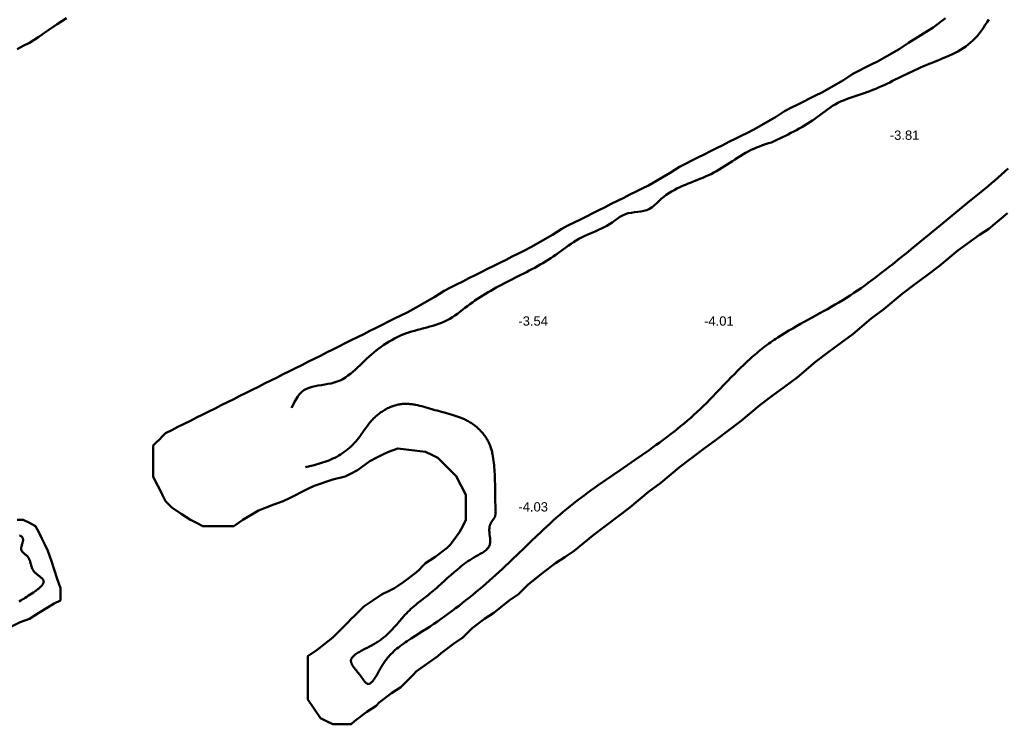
# Model space of a CAD drawing. Header units: metres. Extents: x 239209 to 240490, y 582227 to 583974.
# Tile 12 of 42: x 239609 to 239768, y 582602 to 582716. Entities that reach past the tile are written whole.
import ezdxf

# ---------------------------------------------------------------- set-up
doc = ezdxf.new("R2010")
doc.units = ezdxf.units.M
for name, color, linetype, lineweight in [('B-WE-GW-WATERGANG_BODEM-G', 90, 'Continuous', 18), ('B-WE-SURFACE-GRENS-G', 150, 'Continuous', 18), ('TM-SURFACE-TIN-LABELPeiling axel', 7, 'Continuous', 18)]:
    doc.layers.add(name, color=color, linetype=linetype, lineweight=lineweight)
doc.styles.get("Standard").update_dxf_attribs({"font": 'arial.ttf'})

# ---------------------------------------------------------------- blocks, each defined once
blk = doc.blocks.new('*U194')
at = {"layer": 'TM-SURFACE-TIN-LABELPeiling axel', "color": 7, "linetype": 'Continuous', "lineweight": 18, "insert": (239689.99, 582637.09, -4.03), "char_height": 1.5, "attachment_point": 4}
blk.add_mtext('{\\fArial|b0|i0|c0|p34;-4.03}', dxfattribs=at)
blk = doc.blocks.new('*U195')
at = {"layer": 'TM-SURFACE-TIN-LABELPeiling axel', "color": 7, "linetype": 'Continuous', "lineweight": 18, "insert": (239689.99, 582667.09, -3.54), "char_height": 1.5, "attachment_point": 4}
blk.add_mtext('{\\fArial|b0|i0|c0|p34;-3.54}', dxfattribs=at)
blk = doc.blocks.new('*U222')
at = {"layer": 'TM-SURFACE-TIN-LABELPeiling axel', "color": 7, "linetype": 'Continuous', "lineweight": 18, "insert": (239719.99, 582667.09, -4.01), "char_height": 1.5, "attachment_point": 4}
blk.add_mtext('{\\fArial|b0|i0|c0|p34;-4.01}', dxfattribs=at)
blk = doc.blocks.new('*U250')
at = {"layer": 'TM-SURFACE-TIN-LABELPeiling axel', "color": 7, "linetype": 'Continuous', "lineweight": 18, "insert": (239749.99, 582697.09, -3.81), "char_height": 1.5, "attachment_point": 4}
blk.add_mtext('{\\fArial|b0|i0|c0|p34;-3.81}', dxfattribs=at)

msp = doc.modelspace()

# ---------------------------------------------------------------- linework, layer by layer
at = {"layer": 'B-WE-GW-WATERGANG_BODEM-G', "lineweight": 50}
for points in [[(239653.36, 582653.08, -3.92), (239653.59, 582653.56, -3.92), (239653.83, 582654.03, -3.93), (239654.08, 582654.48, -3.89), (239654.35, 582654.91, -3.85), (239654.65, 582655.3, -3.84), (239654.98, 582655.64, -3.84), (239655.35, 582655.92, -3.83), (239655.76, 582656.15, -3.8), (239656.2, 582656.33, -3.78), (239656.67, 582656.48, -3.77), (239657.16, 582656.6, -3.78), (239657.66, 582656.69, -3.78), (239658.18, 582656.77, -3.78), (239658.7, 582656.86, -3.8), (239659.22, 582656.94, -3.82), (239659.73, 582657.04, -3.83), (239660.23, 582657.17, -3.85), (239660.71, 582657.33, -3.86), (239661.18, 582657.52, -3.87), (239661.62, 582657.74, -3.86), (239662.04, 582658, -3.87), (239662.45, 582658.28, -3.86), (239662.85, 582658.58, -3.87), (239663.24, 582658.9, -3.87), (239663.62, 582659.24, -3.85), (239664, 582659.58, -3.82), (239664.37, 582659.94, -3.82), (239664.74, 582660.29, -3.81), (239665.11, 582660.65, -3.81), (239665.48, 582661, -3.8), (239665.86, 582661.35, -3.81), (239666.24, 582661.69, -3.81), (239666.63, 582662.01, -3.79), (239667.02, 582662.33, -3.77), (239667.42, 582662.64, -3.77), (239667.83, 582662.94, -3.77), (239668.24, 582663.23, -3.77), (239668.66, 582663.51, -3.77), (239669.09, 582663.77, -3.77), (239669.52, 582664.03, -3.76), (239669.96, 582664.27, -3.75), (239670.4, 582664.49, -3.75), (239670.86, 582664.7, -3.75), (239671.32, 582664.9, -3.75), (239671.78, 582665.08, -3.72), (239672.26, 582665.24, -3.72), (239672.74, 582665.4, -3.73), (239673.22, 582665.54, -3.74), (239673.71, 582665.68, -3.78), (239674.2, 582665.81, -3.83), (239674.69, 582665.94, -3.88), (239675.18, 582666.07, -3.91), (239675.67, 582666.2, -3.9), (239676.15, 582666.34, -3.9), (239676.63, 582666.49, -3.9), (239677.1, 582666.65, -3.89), (239677.57, 582666.83, -3.89), (239678.03, 582667.02, -3.89), (239678.47, 582667.23, -3.84), (239678.91, 582667.46, -3.84), (239679.33, 582667.72, -3.85), (239679.75, 582667.99, -3.84), (239680.15, 582668.28, -3.83), (239680.55, 582668.59, -3.85), (239680.95, 582668.9, -3.84), (239681.35, 582669.21, -3.82), (239681.75, 582669.52, -3.83), (239682.15, 582669.82, -3.82), (239682.56, 582670.11, -3.81), (239682.97, 582670.4, -3.79), (239683.39, 582670.68, -3.77), (239683.81, 582670.95, -3.8), (239684.23, 582671.22, -3.8), (239684.66, 582671.48, -3.78), (239685.09, 582671.74, -3.8), (239685.52, 582671.99, -3.79), (239685.95, 582672.24, -3.79), (239686.39, 582672.49, -3.77), (239686.83, 582672.73, -3.78), (239687.27, 582672.96, -3.78), (239687.72, 582673.2, -3.76), (239688.16, 582673.43, -3.76), (239688.61, 582673.66, -3.78), (239689.06, 582673.88, -3.78), (239689.5, 582674.11, -3.74), (239689.95, 582674.34, -3.72), (239690.4, 582674.56, -3.73), (239690.85, 582674.79, -3.77), (239691.29, 582675.01, -3.78), (239691.74, 582675.24, -3.74), (239692.18, 582675.48, -3.77), (239692.63, 582675.71, -3.79), (239693.06, 582675.95, -3.81), (239693.5, 582676.2, -3.75), (239693.93, 582676.45, -3.73), (239694.36, 582676.71, -3.73), (239694.79, 582676.97, -3.71), (239695.21, 582677.24, -3.71), (239695.63, 582677.52, -3.71), (239696.04, 582677.81, -3.7), (239696.45, 582678.1, -3.69), (239696.85, 582678.4, -3.66), (239697.26, 582678.7, -3.64), (239697.67, 582678.99, -3.64), (239698.07, 582679.29, -3.64), (239698.49, 582679.57, -3.66), (239698.9, 582679.85, -3.68), (239699.32, 582680.11, -3.67), (239699.75, 582680.37, -3.65), (239700.19, 582680.6, -3.64), (239700.64, 582680.82, -3.61), (239701.1, 582681.02, -3.59), (239701.56, 582681.22, -3.61), (239702.02, 582681.41, -3.63), (239702.49, 582681.6, -3.65), (239702.95, 582681.8, -3.64), (239703.41, 582682.01, -3.62), (239703.85, 582682.23, -3.6), (239704.29, 582682.48, -3.64), (239704.72, 582682.74, -3.66), (239705.14, 582683.03, -3.67), (239705.55, 582683.33, -3.59), (239705.96, 582683.62, -3.62), (239706.38, 582683.9, -3.62), (239706.81, 582684.14, -3.59), (239707.27, 582684.34, -3.6), (239707.74, 582684.49, -3.63), (239708.24, 582684.59, -3.65), (239708.75, 582684.66, -3.65), (239709.26, 582684.72, -3.66), (239709.77, 582684.79, -3.66), (239710.26, 582684.88, -3.66), (239710.74, 582685.01, -3.65), (239711.18, 582685.2, -3.61), (239711.59, 582685.46, -3.59), (239711.97, 582685.78, -3.65), (239712.34, 582686.13, -3.67), (239712.71, 582686.49, -3.67), (239713.08, 582686.83, -3.63), (239713.47, 582687.16, -3.59), (239713.88, 582687.46, -3.57), (239714.29, 582687.74, -3.59), (239714.72, 582688.01, -3.62), (239715.15, 582688.25, -3.63), (239715.6, 582688.49, -3.62), (239716.05, 582688.71, -3.64), (239716.5, 582688.91, -3.64), (239716.97, 582689.11, -3.62), (239717.43, 582689.3, -3.65), (239717.9, 582689.48, -3.65), (239718.36, 582689.66, -3.62), (239718.83, 582689.85, -3.6), (239719.3, 582690.03, -3.59), (239719.76, 582690.22, -3.6), (239720.22, 582690.41, -3.62), (239720.68, 582690.62, -3.66), (239721.13, 582690.83, -3.68), (239721.57, 582691.06, -3.69), (239722.01, 582691.3, -3.69), (239722.44, 582691.56, -3.65), (239722.87, 582691.82, -3.68), (239723.3, 582692.09, -3.67), (239723.72, 582692.36, -3.62), (239724.14, 582692.63, -3.57), (239724.56, 582692.91, -3.63), (239724.98, 582693.19, -3.71), (239725.41, 582693.46, -3.67), (239725.83, 582693.73, -3.69), (239726.26, 582693.99, -3.71), (239726.69, 582694.24, -3.69), (239727.13, 582694.48, -3.69), (239727.57, 582694.71, -3.71), (239728.02, 582694.92, -3.74), (239728.48, 582695.12, -3.75), (239728.95, 582695.3, -3.76), (239729.42, 582695.47, -3.75), (239729.89, 582695.63, -3.74), (239730.37, 582695.79, -3.76), (239730.85, 582695.94, -3.79), (239731.31, 582696.14, -3.79), (239731.76, 582696.36, -3.76), (239732.22, 582696.57, -3.74), (239732.67, 582696.79, -3.7), (239733.12, 582697.01, -3.72), (239733.57, 582697.23, -3.75), (239734.02, 582697.46, -3.79), (239734.47, 582697.69, -3.78), (239734.91, 582697.92, -3.77), (239735.35, 582698.16, -3.77), (239735.78, 582698.41, -3.77), (239736.22, 582698.66, -3.78), (239736.65, 582698.92, -3.77), (239737.07, 582699.19, -3.75), (239737.49, 582699.46, -3.69), (239737.9, 582699.75, -3.71), (239738.31, 582700.04, -3.71), (239738.71, 582700.34, -3.68), (239739.11, 582700.65, -3.68), (239739.51, 582700.95, -3.67), (239739.91, 582701.25, -3.66), (239740.32, 582701.54, -3.64), (239740.73, 582701.82, -3.64), (239741.16, 582702.07, -3.63), (239741.6, 582702.31, -3.63), (239742.04, 582702.52, -3.63), (239742.5, 582702.72, -3.65), (239742.97, 582702.91, -3.68), (239743.44, 582703.09, -3.71), (239743.91, 582703.25, -3.73), (239744.39, 582703.42, -3.73), (239744.87, 582703.57, -3.74), (239745.35, 582703.73, -3.75), (239745.83, 582703.89, -3.76), (239746.3, 582704.06, -3.78), (239746.77, 582704.23, -3.8), (239747.24, 582704.41, -3.81), (239747.71, 582704.6, -3.8), (239748.17, 582704.79, -3.8), (239748.63, 582705, -3.79), (239749.08, 582705.2, -3.77), (239749.53, 582705.41, -3.74), (239749.98, 582705.63, -3.76), (239750.43, 582705.85, -3.76), (239750.88, 582706.07, -3.76), (239751.33, 582706.29, -3.74), (239751.78, 582706.51, -3.74), (239752.22, 582706.73, -3.75), (239752.67, 582706.96, -3.76), (239753.12, 582707.18, -3.75), (239753.58, 582707.39, -3.77), (239754.03, 582707.61, -3.78), (239754.49, 582707.82, -3.77), (239754.95, 582708.03, -3.76), (239755.41, 582708.23, -3.77), (239755.88, 582708.42, -3.79), (239756.35, 582708.61, -3.81), (239756.82, 582708.8, -3.83), (239757.29, 582708.99, -3.81), (239757.76, 582709.18, -3.78), (239758.23, 582709.36, -3.79), (239758.7, 582709.56, -3.8), (239759.17, 582709.76, -3.81), (239759.63, 582709.96, -3.82), (239760.09, 582710.17, -3.82), (239760.53, 582710.4, -3.84), (239760.98, 582710.63, -3.84), (239761.41, 582710.88, -3.84), (239761.84, 582711.15, -3.83), (239762.25, 582711.43, -3.81), (239762.65, 582711.73, -3.82), (239763.04, 582712.05, -3.84), (239763.42, 582712.39, -3.85), (239763.78, 582712.76, -3.86), (239764.13, 582713.15, -3.86), (239764.46, 582713.56, -3.84), (239764.78, 582713.99, -3.87), (239765.1, 582714.44, -3.86), (239765.4, 582714.89, -3.85), (239765.7, 582715.34, -3.84), (239766, 582715.79, -3.83)], [(239769.1, 582691.71, -3.83), (239766.95, 582689.79, -3.83), (239766.82, 582689.67, -3.82), (239766.75, 582689.61, -3.83), (239766.68, 582689.56, -3.83), (239766.41, 582689.33, -3.83), (239765.86, 582688.88, -3.84), (239764.76, 582687.98, -3.81), (239762.56, 582686.18, -3.8), (239758.16, 582682.58, -3.79), (239753.76, 582678.98, -3.86), (239752.66, 582678.08, -3.83), (239751.56, 582677.18, -3.85), (239750.45, 582676.29, -3.83), (239749.9, 582675.84, -3.84), (239749.34, 582675.4, -3.84), (239748.78, 582674.97, -3.81), (239748.22, 582674.53, -3.77), (239747.65, 582674.1, -3.77), (239747.08, 582673.68, -3.8), (239746.51, 582673.26, -3.86), (239745.93, 582672.84, -3.89), (239745.35, 582672.43, -3.78), (239744.77, 582672.03, -3.86), (239744.18, 582671.63, -3.86), (239743.59, 582671.24, -3.81), (239742.99, 582670.86, -3.8), (239742.38, 582670.48, -3.8), (239741.78, 582670.11, -3.85), (239741.16, 582669.75, -3.82), (239740.54, 582669.39, -3.81), (239739.92, 582669.04, -3.81), (239739.3, 582668.69, -3.83), (239738.67, 582668.35, -3.85), (239737.42, 582667.66, -3.88), (239736.17, 582666.97, -3.88), (239735.55, 582666.63, -3.87), (239734.93, 582666.28, -3.89), (239734.31, 582665.92, -3.91), (239733.7, 582665.56, -3.89), (239733.09, 582665.2, -3.9), (239732.49, 582664.82, -3.9), (239731.89, 582664.44, -3.9), (239731.59, 582664.25, -3.9), (239731.3, 582664.05, -3.91), (239731.01, 582663.85, -3.91), (239730.72, 582663.65, -3.91), (239730.43, 582663.45, -3.9), (239730.15, 582663.24, -3.9), (239729.86, 582663.03, -3.9), (239729.58, 582662.82, -3.9), (239729.31, 582662.6, -3.9), (239729.03, 582662.38, -3.91), (239728.76, 582662.16, -3.9), (239728.49, 582661.93, -3.88), (239728.22, 582661.71, -3.87), (239727.95, 582661.47, -3.88), (239727.69, 582661.24, -3.89), (239727.43, 582661, -3.88), (239726.91, 582660.52, -3.91), (239726.39, 582660.04, -3.9), (239725.88, 582659.54, -3.87), (239725.38, 582659.04, -3.87), (239724.88, 582658.54, -3.88), (239724.38, 582658.02, -3.88), (239723.89, 582657.51, -3.87), (239721.91, 582655.45, -3.84), (239721.42, 582654.93, -3.84), (239720.92, 582654.42, -3.82), (239720.41, 582653.92, -3.8), (239719.91, 582653.42, -3.81), (239719.4, 582652.92, -3.82), (239718.88, 582652.44, -3.83), (239718.35, 582651.96, -3.82), (239717.82, 582651.48, -3.79), (239717.29, 582651.02, -3.83), (239716.75, 582650.56, -3.85), (239716.2, 582650.11, -3.86), (239715.65, 582649.66, -3.84), (239715.09, 582649.22, -3.85), (239714.53, 582648.79, -3.84), (239713.97, 582648.35, -3.86), (239713.4, 582647.93, -3.8), (239712.83, 582647.51, -3.75), (239712.25, 582647.09, -3.76), (239711.68, 582646.67, -3.76), (239711.1, 582646.26, -3.78), (239709.93, 582645.44, -3.82), (239708.76, 582644.64, -3.85), (239706.41, 582643.03, -3.85), (239705.23, 582642.22, -3.84), (239704.06, 582641.41, -3.87), (239702.89, 582640.6, -3.85), (239702.31, 582640.19, -3.85), (239701.73, 582639.77, -3.85), (239701.16, 582639.35, -3.87), (239700.59, 582638.93, -3.87), (239700.02, 582638.5, -3.87), (239699.45, 582638.07, -3.86), (239698.89, 582637.64, -3.84), (239698.34, 582637.2, -3.84), (239697.78, 582636.75, -3.86), (239697.24, 582636.3, -3.86), (239696.7, 582635.84, -3.87), (239696.16, 582635.38, -3.88), (239695.63, 582634.9, -3.89), (239695.1, 582634.43, -3.9), (239694.58, 582633.95, -3.91), (239694.06, 582633.46, -3.9), (239693.54, 582632.97, -3.9), (239693.02, 582632.48, -3.87), (239692, 582631.49, -3.79), (239690.98, 582630.5, -3.86), (239689.97, 582629.51, -3.85), (239688.94, 582628.53, -3.82), (239688.43, 582628.05, -3.81), (239687.92, 582627.56, -3.78), (239687.4, 582627.08, -3.77), (239686.88, 582626.61, -3.75), (239686.36, 582626.13, -3.74), (239685.83, 582625.66, -3.73), (239685.31, 582625.2, -3.76), (239684.78, 582624.73, -3.79), (239684.24, 582624.27, -3.79), (239683.71, 582623.82, -3.77), (239683.17, 582623.36, -3.75), (239682.62, 582622.91, -3.73), (239682.08, 582622.47, -3.73), (239681.52, 582622.02, -3.73), (239680.97, 582621.59, -3.72), (239680.41, 582621.15, -3.74), (239679.84, 582620.72, -3.76), (239679.27, 582620.29, -3.76), (239678.7, 582619.87, -3.74), (239678.12, 582619.45, -3.73), (239677.53, 582619.03, -3.7), (239676.94, 582618.62, -3.67), (239676.34, 582618.21, -3.67), (239675.74, 582617.8, -3.67), (239675.13, 582617.4, -3.69), (239674.52, 582617.01, -3.73), (239673.27, 582616.22, -3.77), (239672.66, 582615.83, -3.77), (239672.35, 582615.64, -3.75), (239672.05, 582615.44, -3.75), (239671.75, 582615.24, -3.73), (239671.46, 582615.04, -3.75), (239671.18, 582614.84, -3.75), (239670.9, 582614.63, -3.74), (239670.63, 582614.42, -3.72), (239670.37, 582614.21, -3.71), (239670.11, 582614, -3.71), (239669.87, 582613.78, -3.66), (239669.63, 582613.56, -3.6), (239669.41, 582613.33, -3.58), (239669.29, 582613.21, -3.58), (239669.18, 582613.09, -3.59), (239669.08, 582612.97, -3.59), (239668.97, 582612.84, -3.59), (239668.86, 582612.71, -3.58), (239668.75, 582612.57, -3.57), (239668.65, 582612.43, -3.56), (239668.54, 582612.29, -3.57), (239668.43, 582612.14, -3.58), (239668.33, 582611.99, -3.58), (239668.22, 582611.83, -3.58), (239668.11, 582611.66, -3.59), (239668.01, 582611.49, -3.6), (239667.9, 582611.32, -3.6), (239667.79, 582611.13, -3.6), (239667.68, 582610.94, -3.6), (239667.56, 582610.75, -3.6), (239667.45, 582610.55, -3.61), (239667.22, 582610.14, -3.6), (239667.11, 582609.94, -3.6), (239666.99, 582609.75, -3.6), (239666.87, 582609.56, -3.6), (239666.75, 582609.38, -3.6), (239666.7, 582609.29, -3.6), (239666.64, 582609.21, -3.6), (239666.58, 582609.13, -3.6), (239666.52, 582609.05, -3.6), (239666.46, 582608.98, -3.6), (239666.4, 582608.91, -3.6), (239666.34, 582608.84, -3.6), (239666.28, 582608.78, -3.6), (239666.23, 582608.73, -3.6), (239666.17, 582608.68, -3.6), (239666.11, 582608.64, -3.6), (239666.05, 582608.6, -3.61), (239665.99, 582608.57, -3.61), (239665.93, 582608.54, -3.6), (239665.88, 582608.52, -3.6), (239665.82, 582608.51, -3.6), (239665.76, 582608.5, -3.6), (239665.7, 582608.51, -3.6), (239665.65, 582608.52, -3.6), (239665.59, 582608.53, -3.6), (239665.54, 582608.56, -3.61), (239665.48, 582608.59, -3.61), (239665.42, 582608.63, -3.62), (239665.37, 582608.68, -3.63), (239665.31, 582608.74, -3.64), (239665.26, 582608.79, -3.65), (239665.2, 582608.86, -3.65), (239665.14, 582608.93, -3.65), (239665.09, 582609, -3.65), (239665.03, 582609.08, -3.65), (239664.91, 582609.24, -3.65), (239664.79, 582609.41, -3.64), (239664.67, 582609.59, -3.63), (239664.55, 582609.76, -3.61), (239664.42, 582609.93, -3.6), (239664.29, 582610.1, -3.59), (239664.15, 582610.26, -3.59), (239664.02, 582610.43, -3.58), (239663.89, 582610.59, -3.58), (239663.76, 582610.74, -3.57), (239663.64, 582610.89, -3.57), (239663.52, 582611.04, -3.56), (239663.41, 582611.19, -3.55), (239663.31, 582611.34, -3.55), (239663.21, 582611.48, -3.54), (239663.17, 582611.55, -3.54), (239663.13, 582611.61, -3.54), (239663.1, 582611.68, -3.53), (239663.06, 582611.75, -3.53), (239663.03, 582611.82, -3.53), (239663.01, 582611.88, -3.52), (239662.99, 582611.95, -3.52), (239662.97, 582612.01, -3.52), (239662.96, 582612.07, -3.52), (239662.95, 582612.14, -3.52), (239662.95, 582612.2, -3.51), (239662.95, 582612.26, -3.51), (239662.95, 582612.32, -3.51), (239662.96, 582612.38, -3.51), (239662.97, 582612.44, -3.51), (239662.99, 582612.5, -3.51), (239663.02, 582612.56, -3.51), (239663.04, 582612.61, -3.51), (239663.07, 582612.67, -3.51), (239663.11, 582612.73, -3.52), (239663.15, 582612.78, -3.52), (239663.19, 582612.84, -3.52), (239663.23, 582612.89, -3.52), (239663.28, 582612.95, -3.52), (239663.33, 582613, -3.52), (239663.39, 582613.06, -3.52), (239663.45, 582613.11, -3.52), (239663.51, 582613.16, -3.53), (239663.64, 582613.27, -3.54), (239663.78, 582613.37, -3.53), (239663.93, 582613.47, -3.52), (239664.09, 582613.57, -3.52), (239664.26, 582613.67, -3.53), (239664.43, 582613.77, -3.53), (239664.61, 582613.87, -3.54), (239664.79, 582613.97, -3.55), (239664.98, 582614.07, -3.56), (239665.18, 582614.17, -3.57), (239665.57, 582614.37, -3.61), (239665.96, 582614.57, -3.59), (239666.35, 582614.77, -3.58), (239666.54, 582614.88, -3.6), (239666.73, 582614.98, -3.63), (239666.91, 582615.09, -3.65), (239667.09, 582615.2, -3.65), (239667.26, 582615.31, -3.64), (239667.43, 582615.42, -3.64), (239667.6, 582615.54, -3.64), (239667.76, 582615.65, -3.64), (239667.91, 582615.77, -3.64), (239668.07, 582615.88, -3.63), (239668.21, 582616, -3.66), (239668.36, 582616.12, -3.69), (239668.5, 582616.24, -3.73), (239668.64, 582616.36, -3.75), (239668.78, 582616.48, -3.76), (239668.91, 582616.61, -3.77), (239669.17, 582616.85, -3.77), (239669.41, 582617.1, -3.75), (239669.65, 582617.36, -3.71), (239669.89, 582617.61, -3.71), (239670.12, 582617.87, -3.69), (239670.34, 582618.12, -3.7), (239670.78, 582618.64, -3.7), (239671.22, 582619.15, -3.68), (239671.44, 582619.4, -3.68), (239671.67, 582619.65, -3.68), (239671.9, 582619.9, -3.68), (239672.14, 582620.14, -3.67), (239672.38, 582620.38, -3.68), (239672.64, 582620.62, -3.68), (239672.89, 582620.85, -3.68), (239673.16, 582621.08, -3.68), (239673.43, 582621.31, -3.67), (239673.71, 582621.54, -3.66), (239674.27, 582621.99, -3.68), (239674.83, 582622.43, -3.7), (239675.4, 582622.87, -3.76), (239675.68, 582623.1, -3.78), (239675.95, 582623.32, -3.79), (239676.23, 582623.55, -3.77), (239676.5, 582623.77, -3.75), (239676.76, 582624, -3.76), (239677.02, 582624.23, -3.74), (239677.54, 582624.7, -3.72), (239678.05, 582625.16, -3.73), (239678.56, 582625.63, -3.73), (239679.07, 582626.09, -3.75), (239679.59, 582626.55, -3.75), (239679.86, 582626.78, -3.76), (239680.13, 582627.01, -3.77), (239680.4, 582627.23, -3.74), (239680.68, 582627.46, -3.73), (239680.96, 582627.68, -3.78), (239681.25, 582627.89, -3.79), (239681.55, 582628.11, -3.79), (239681.85, 582628.32, -3.79), (239682.16, 582628.52, -3.8), (239682.48, 582628.73, -3.82), (239682.81, 582628.93, -3.82), (239683.15, 582629.12, -3.81), (239683.5, 582629.31, -3.8), (239683.84, 582629.5, -3.82), (239684.01, 582629.6, -3.83), (239684.17, 582629.7, -3.84), (239684.33, 582629.8, -3.86), (239684.48, 582629.91, -3.87), (239684.63, 582630.02, -3.88), (239684.77, 582630.13, -3.88), (239684.89, 582630.25, -3.88), (239684.95, 582630.31, -3.88), (239685.01, 582630.37, -3.89), (239685.06, 582630.43, -3.88), (239685.11, 582630.5, -3.89), (239685.16, 582630.56, -3.89), (239685.2, 582630.63, -3.89), (239685.24, 582630.7, -3.89), (239685.28, 582630.77, -3.89), (239685.31, 582630.84, -3.88), (239685.34, 582630.92, -3.88), (239685.36, 582630.99, -3.88), (239685.38, 582631.07, -3.88), (239685.4, 582631.15, -3.87), (239685.41, 582631.23, -3.87), (239685.42, 582631.31, -3.87), (239685.43, 582631.4, -3.86), (239685.44, 582631.57, -3.85), (239685.43, 582631.75, -3.85), (239685.42, 582631.93, -3.84), (239685.41, 582632.11, -3.83), (239685.39, 582632.3, -3.83), (239685.34, 582632.68, -3.83), (239685.32, 582632.86, -3.83), (239685.31, 582633.05, -3.83), (239685.29, 582633.24, -3.82), (239685.29, 582633.42, -3.82), (239685.3, 582633.61, -3.82), (239685.3, 582633.7, -3.82), (239685.31, 582633.78, -3.82), (239685.32, 582633.87, -3.82), (239685.34, 582633.96, -3.82), (239685.36, 582634.04, -3.82), (239685.38, 582634.13, -3.81), (239685.41, 582634.21, -3.81), (239685.44, 582634.29, -3.82), (239685.48, 582634.37, -3.82), (239685.52, 582634.45, -3.82), (239685.57, 582634.52, -3.82), (239685.61, 582634.6, -3.82), (239685.71, 582634.75, -3.81), (239685.93, 582635.04, -3.84), (239686.03, 582635.19, -3.85), (239686.07, 582635.27, -3.85), (239686.11, 582635.34, -3.85), (239686.15, 582635.42, -3.85), (239686.19, 582635.5, -3.86), (239686.22, 582635.58, -3.86), (239686.24, 582635.66, -3.86), (239686.26, 582635.75, -3.87), (239686.28, 582635.83, -3.87), (239686.29, 582635.92, -3.87), (239686.3, 582636.01, -3.87), (239686.31, 582636.19, -3.86), (239686.32, 582636.37, -3.85), (239686.31, 582636.55, -3.84), (239686.3, 582636.73, -3.84), (239686.29, 582637.1, -3.82), (239686.27, 582637.47, -3.8), (239686.26, 582637.83, -3.79), (239686.25, 582638.55, -3.8), (239686.24, 582639.26, -3.81), (239686.23, 582639.97, -3.83), (239686.22, 582640.67, -3.84), (239686.2, 582641.37, -3.85), (239686.18, 582642.08, -3.89), (239686.16, 582642.43, -3.91), (239686.15, 582642.78, -3.93), (239686.12, 582643.13, -3.95), (239686.1, 582643.48, -3.96), (239686.07, 582643.84, -3.96), (239686.03, 582644.19, -3.97), (239685.99, 582644.55, -3.98), (239685.94, 582644.9, -3.98), (239685.88, 582645.26, -3.97), (239685.82, 582645.61, -3.98), (239685.78, 582645.79, -3.98), (239685.74, 582645.96, -3.98), (239685.69, 582646.13, -3.98), (239685.65, 582646.3, -3.98), (239685.6, 582646.48, -3.98), (239685.54, 582646.64, -3.98), (239685.48, 582646.81, -3.98), (239685.42, 582646.98, -3.97), (239685.36, 582647.14, -3.98), (239685.29, 582647.31, -3.98), (239685.21, 582647.47, -3.98), (239685.13, 582647.63, -3.98), (239685.05, 582647.79, -3.98), (239684.96, 582647.94, -3.98), (239684.87, 582648.1, -3.99), (239684.78, 582648.25, -3.99), (239684.68, 582648.4, -3.99), (239684.57, 582648.55, -3.99), (239684.47, 582648.69, -4), (239684.36, 582648.83, -4), (239684.24, 582648.97, -4), (239684.13, 582649.11, -4), (239684, 582649.24, -4), (239683.88, 582649.38, -3.98), (239683.75, 582649.51, -3.98), (239683.62, 582649.63, -3.97), (239683.49, 582649.76, -3.96), (239683.36, 582649.88, -3.96), (239683.22, 582650, -3.95), (239683.08, 582650.11, -3.95), (239682.94, 582650.22, -3.94), (239682.79, 582650.33, -3.94), (239682.65, 582650.44, -3.93), (239682.5, 582650.54, -3.92), (239682.35, 582650.64, -3.92), (239682.2, 582650.74, -3.91), (239682.05, 582650.83, -3.9), (239681.89, 582650.92, -3.89), (239681.74, 582651, -3.87), (239681.58, 582651.09, -3.86), (239681.42, 582651.17, -3.85), (239681.26, 582651.24, -3.84), (239680.94, 582651.38, -3.82), (239680.61, 582651.52, -3.8), (239680.28, 582651.64, -3.78), (239679.95, 582651.76, -3.76), (239679.61, 582651.87, -3.76), (239679.28, 582651.97, -3.75), (239678.93, 582652.07, -3.75), (239678.24, 582652.26, -3.77), (239677.55, 582652.44, -3.76), (239676.85, 582652.63, -3.75), (239676.5, 582652.73, -3.75), (239676.15, 582652.83, -3.75), (239675.45, 582653.04, -3.74), (239675.1, 582653.14, -3.73), (239674.75, 582653.24, -3.73), (239674.4, 582653.34, -3.74), (239674.05, 582653.42, -3.75), (239673.71, 582653.5, -3.75), (239673.36, 582653.57, -3.75), (239673.18, 582653.61, -3.75), (239673.01, 582653.63, -3.76), (239672.83, 582653.66, -3.77), (239672.66, 582653.68, -3.78), (239672.48, 582653.7, -3.79), (239672.31, 582653.71, -3.8), (239672.13, 582653.72, -3.8), (239671.96, 582653.73, -3.8), (239671.79, 582653.73, -3.8), (239671.61, 582653.73, -3.8), (239671.44, 582653.72, -3.8), (239671.26, 582653.71, -3.79), (239671.09, 582653.69, -3.78), (239670.91, 582653.67, -3.77), (239670.74, 582653.64, -3.78), (239670.57, 582653.6, -3.79), (239670.39, 582653.56, -3.79), (239670.22, 582653.52, -3.79), (239670.05, 582653.47, -3.79), (239669.88, 582653.42, -3.79), (239669.71, 582653.36, -3.78), (239669.54, 582653.3, -3.78), (239669.37, 582653.24, -3.79), (239669.2, 582653.17, -3.79), (239669.04, 582653.09, -3.8), (239668.87, 582653.01, -3.8), (239668.71, 582652.93, -3.79), (239668.55, 582652.84, -3.79), (239668.39, 582652.75, -3.79), (239668.23, 582652.66, -3.78), (239668.07, 582652.56, -3.77), (239667.92, 582652.46, -3.78), (239667.77, 582652.36, -3.78), (239667.62, 582652.25, -3.79), (239667.47, 582652.14, -3.79), (239667.33, 582652.03, -3.79), (239667.19, 582651.91, -3.79), (239667.05, 582651.8, -3.8), (239666.91, 582651.67, -3.79), (239666.78, 582651.55, -3.78), (239666.65, 582651.43, -3.78), (239666.53, 582651.3, -3.77), (239666.4, 582651.17, -3.77), (239666.28, 582651.03, -3.77), (239666.16, 582650.9, -3.77), (239666.05, 582650.76, -3.76), (239665.83, 582650.49, -3.77), (239665.61, 582650.2, -3.77), (239665.4, 582649.92, -3.77), (239664.99, 582649.34, -3.76), (239664.58, 582648.76, -3.75), (239664.37, 582648.47, -3.76), (239664.15, 582648.19, -3.76), (239663.93, 582647.91, -3.76), (239663.71, 582647.64, -3.75), (239663.59, 582647.51, -3.75), (239663.47, 582647.38, -3.75), (239663.35, 582647.25, -3.74), (239663.22, 582647.12, -3.74), (239663.1, 582646.99, -3.74), (239662.97, 582646.87, -3.74), (239662.84, 582646.75, -3.72), (239662.7, 582646.63, -3.71), (239662.43, 582646.4, -3.7), (239662.15, 582646.18, -3.71), (239661.86, 582645.96, -3.71), (239661.57, 582645.76, -3.71), (239661.27, 582645.56, -3.71), (239660.96, 582645.38, -3.71), (239660.65, 582645.2, -3.72), (239660.34, 582645.04, -3.72), (239660.02, 582644.89, -3.72), (239659.69, 582644.74, -3.71), (239659.37, 582644.61, -3.72), (239659.03, 582644.48, -3.73), (239658.7, 582644.36, -3.72), (239658.36, 582644.25, -3.72), (239658.02, 582644.14, -3.72), (239657.68, 582644.04, -3.72), (239657.34, 582643.94, -3.73), (239657, 582643.85, -3.73), (239656.3, 582643.67, -3.73), (239655.61, 582643.5, -3.67)], [(239609.42, 582632.49, -3.79), (239609.48, 582632.47, -3.79), (239609.53, 582632.44, -3.79), (239609.58, 582632.41, -3.79), (239609.63, 582632.38, -3.79), (239609.68, 582632.35, -3.79), (239609.72, 582632.32, -3.79), (239609.76, 582632.28, -3.78), (239609.8, 582632.25, -3.78), (239609.83, 582632.21, -3.78), (239609.86, 582632.17, -3.78), (239609.89, 582632.13, -3.78), (239609.91, 582632.09, -3.77), (239609.93, 582632.04, -3.77), (239609.95, 582631.99, -3.77), (239609.96, 582631.94, -3.77), (239609.97, 582631.89, -3.77), (239609.98, 582631.84, -3.76), (239609.98, 582631.79, -3.76), (239609.97, 582631.73, -3.76), (239609.97, 582631.67, -3.76), (239609.96, 582631.61, -3.75), (239609.95, 582631.55, -3.75), (239609.94, 582631.49, -3.75), (239609.92, 582631.43, -3.74), (239609.91, 582631.37, -3.74), (239609.87, 582631.24, -3.73), (239609.83, 582631.11, -3.72), (239609.79, 582630.98, -3.72), (239609.76, 582630.85, -3.72), (239609.72, 582630.72, -3.73), (239609.71, 582630.66, -3.73), (239609.69, 582630.6, -3.73), (239609.68, 582630.53, -3.74), (239609.68, 582630.47, -3.74), (239609.67, 582630.41, -3.74), (239609.67, 582630.35, -3.74), (239609.67, 582630.29, -3.74), (239609.67, 582630.24, -3.74), (239609.68, 582630.18, -3.74), (239609.7, 582630.13, -3.74), (239609.71, 582630.07, -3.74), (239609.73, 582630.02, -3.74), (239609.76, 582629.97, -3.74), (239609.79, 582629.93, -3.74), (239609.82, 582629.88, -3.74), (239609.86, 582629.84, -3.74), (239609.9, 582629.79, -3.74), (239609.94, 582629.75, -3.74), (239609.99, 582629.71, -3.74), (239610.03, 582629.67, -3.74), (239610.13, 582629.58, -3.75), (239610.34, 582629.42, -3.76), (239610.44, 582629.34, -3.77), (239610.54, 582629.26, -3.78), (239610.59, 582629.21, -3.78), (239610.63, 582629.17, -3.78), (239610.67, 582629.12, -3.79), (239610.71, 582629.08, -3.79), (239610.75, 582629.03, -3.79), (239610.79, 582628.98, -3.8), (239610.82, 582628.93, -3.8), (239610.86, 582628.88, -3.79), (239610.89, 582628.83, -3.79), (239610.92, 582628.78, -3.79), (239610.94, 582628.72, -3.79), (239610.97, 582628.67, -3.79), (239611.02, 582628.56, -3.78), (239611.06, 582628.44, -3.78), (239611.1, 582628.33, -3.78), (239611.13, 582628.21, -3.78), (239611.17, 582628.09, -3.77), (239611.2, 582627.97, -3.77), (239611.26, 582627.73, -3.79), (239611.29, 582627.61, -3.78), (239611.33, 582627.49, -3.77), (239611.37, 582627.37, -3.78), (239611.41, 582627.25, -3.78), (239611.46, 582627.14, -3.79), (239611.48, 582627.08, -3.79), (239611.51, 582627.02, -3.79), (239611.54, 582626.97, -3.79), (239611.57, 582626.91, -3.79), (239611.6, 582626.86, -3.79), (239611.63, 582626.81, -3.8), (239611.67, 582626.75, -3.8), (239611.71, 582626.7, -3.8), (239611.75, 582626.65, -3.8), (239611.79, 582626.6, -3.8), (239611.83, 582626.55, -3.8), (239611.88, 582626.51, -3.81), (239611.93, 582626.46, -3.81), (239611.98, 582626.41, -3.81), (239612.08, 582626.32, -3.81), (239612.18, 582626.23, -3.8), (239612.29, 582626.15, -3.8), (239612.4, 582626.06, -3.79), (239612.51, 582625.98, -3.79), (239612.62, 582625.9, -3.78), (239612.72, 582625.82, -3.77), (239612.82, 582625.74, -3.76), (239612.92, 582625.67, -3.75), (239612.96, 582625.63, -3.75), (239613, 582625.59, -3.75), (239613.04, 582625.55, -3.74), (239613.08, 582625.51, -3.74), (239613.12, 582625.47, -3.73), (239613.15, 582625.43, -3.73), (239613.18, 582625.39, -3.72), (239613.21, 582625.35, -3.72), (239613.23, 582625.31, -3.71), (239613.25, 582625.27, -3.71), (239613.27, 582625.23, -3.7), (239613.28, 582625.19, -3.7), (239613.3, 582625.15, -3.69), (239613.3, 582625.11, -3.69), (239613.31, 582625.07, -3.69), (239613.31, 582625.02, -3.68), (239613.3, 582624.98, -3.68), (239613.3, 582624.94, -3.68), (239613.29, 582624.89, -3.68), (239613.28, 582624.85, -3.69), (239613.26, 582624.81, -3.69), (239613.24, 582624.76, -3.69), (239613.22, 582624.72, -3.69), (239613.2, 582624.67, -3.7), (239613.17, 582624.63, -3.71), (239613.14, 582624.58, -3.71), (239613.11, 582624.54, -3.72), (239613.08, 582624.49, -3.72), (239613.04, 582624.45, -3.73), (239613, 582624.4, -3.73), (239612.96, 582624.36, -3.74), (239612.92, 582624.31, -3.74), (239612.88, 582624.26, -3.75), (239612.83, 582624.22, -3.75), (239612.78, 582624.17, -3.76), (239612.73, 582624.12, -3.76), (239612.63, 582624.03, -3.76), (239612.52, 582623.94, -3.76), (239612.4, 582623.85, -3.77), (239612.29, 582623.75, -3.78), (239612.16, 582623.66, -3.79), (239612.03, 582623.57, -3.8), (239611.91, 582623.48, -3.8), (239611.64, 582623.29, -3.81), (239611.37, 582623.11, -3.81), (239611.11, 582622.94, -3.81), (239610.85, 582622.77, -3.8), (239610.59, 582622.6, -3.81), (239610.34, 582622.44, -3.81), (239610.09, 582622.28, -3.81), (239609.85, 582622.12, -3.82), (239609.61, 582621.97, -3.82), (239609.37, 582621.82, -3.81)]]:
    msp.add_polyline3d(points, dxfattribs=at)
at = {"layer": 'B-WE-SURFACE-GRENS-G', "linetype": 'ByBlock', "lineweight": 50}
for points in [[(239617, 582716, -4.02), (239615.5, 582715, -3.98), (239614, 582714, -3.95), (239612.5, 582713, -3.93), (239611, 582712, -3.9), (239610, 582711.5, -3.94), (239609, 582711, -3.97)], [(239769, 582684.5, -2.62), (239766, 582682, -2.64), (239764.5, 582681, -2.65), (239761, 582678.5, -2.63), (239758, 582676, -2.62), (239756, 582674.5, -2.61), (239754, 582673, -2.6), (239752, 582671.5, -2.64), (239749, 582669, -2.63), (239747, 582667.5, -2.63), (239744, 582665, -2.6), (239742, 582663.5, -2.6), (239740, 582662, -2.61), (239738, 582660.5, -2.62), (239735, 582658, -2.6), (239733, 582656.5, -2.61), (239731, 582655, -2.62), (239729, 582653.5, -2.6), (239726, 582651, -2.62), (239724, 582649.5, -2.62), (239722, 582648, -2.61), (239720, 582646.5, -2.6), (239718, 582645, -2.58), (239716, 582643.5, -2.67), (239713, 582641, -2.67), (239711, 582639.5, -2.66), (239708, 582637, -2.66), (239706, 582635.5, -2.64), (239704, 582634, -2.62), (239702, 582632.5, -2.62), (239699, 582630, -2.61), (239697.5, 582629, -2.65), (239696, 582628, -2.68), (239694, 582626.5, -2.71), (239691.5, 582624.5, -2.71), (239691, 582624, -2.67), (239690.5, 582623.5, -2.66), (239690, 582623, -2.65), (239688.5, 582622, -2.69), (239686, 582620, -2.66), (239684.5, 582619, -2.72), (239682.5, 582617.5, -2.75), (239682, 582617, -2.74), (239681.5, 582616.5, -2.7), (239681, 582616, -2.66), (239679.5, 582615, -2.72), (239677.5, 582613.5, -2.73), (239677, 582613, -2.69), (239675.5, 582612, -2.75), (239673.5, 582610.5, -2.74), (239673, 582610, -2.68), (239672.5, 582609.5, -2.67), (239672, 582609, -2.65), (239671.5, 582608.5, -2.64), (239671, 582608, -2.63), (239669.5, 582607, -2.67), (239667.5, 582605.5, -2.71), (239667, 582605, -2.7), (239665.5, 582604, -2.71), (239663.5, 582602.5, -2.71), (239663, 582602, -2.68), (239662.5, 582602, -2.77), (239662, 582602, -2.85), (239661.5, 582602, -2.96), (239661, 582602, -3.06), (239660.5, 582602, -3.17), (239660, 582602, -3.27), (239659, 582602.5, -3.2), (239658, 582603, -3.13), (239657, 582604.5, -3.16), (239656, 582606, -3.19), (239656, 582606.5, -3.28), (239656, 582607, -3.37), (239656, 582607.5, -3.38), (239656, 582608, -3.4), (239656, 582608.5, -3.38), (239656, 582609, -3.37), (239656, 582609.5, -3.33), (239656, 582610, -3.3), (239656, 582610.5, -3.22), (239656, 582611, -3.14), (239656, 582611.5, -3.03), (239656, 582612, -2.91), (239656, 582612.5, -2.81), (239656, 582613, -2.7), (239657.5, 582614, -2.71), (239660, 582616, -2.64), (239660.5, 582616.5, -2.63), (239661, 582617, -2.63), (239661.5, 582617.5, -2.62), (239662, 582618, -2.6), (239662.5, 582618.5, -2.59), (239663, 582619, -2.59), (239663.5, 582619.5, -2.58), (239664, 582620, -2.57), (239664.5, 582620.5, -2.56), (239665, 582621, -2.56), (239666.5, 582622, -2.55), (239668, 582623, -2.54), (239669, 582623.5, -2.54), (239670, 582624, -2.55), (239671.5, 582625, -2.57), (239673.5, 582626.5, -2.6), (239674, 582627, -2.62), (239674.5, 582627.5, -2.62), (239675, 582628, -2.63), (239676.5, 582629, -2.62), (239678.5, 582630.5, -2.59), (239679, 582631, -2.57), (239680.5, 582633, -2.58), (239681, 582634, -2.58), (239681.5, 582635, -2.59), (239681.5, 582639, -2.58), (239681, 582640, -2.57), (239680.5, 582641, -2.56), (239680, 582642, -2.54), (239677, 582645, -2.51), (239676, 582645.5, -2.52), (239675, 582646, -2.53), (239670.5, 582646.5, -2.54), (239669, 582646, -2.57), (239668, 582645.5, -2.59), (239667, 582645, -2.62), (239666, 582644.5, -2.65), (239664, 582643, -2.68), (239663, 582642.5, -2.8), (239662, 582642, -2.92), (239660, 582641.5, -3.08), (239657, 582640.5, -3.25), (239656, 582640, -3.26), (239655, 582639.5, -3.23), (239654, 582639, -3.19), (239653, 582638.5, -3.14), (239652, 582638, -3.08), (239650.5, 582637.5, -3.1), (239648, 582636.5, -3.08), (239645.5, 582635, -3), (239644, 582634, -2.96), (239643.5, 582634, -2.88), (239643, 582634, -2.81), (239642.5, 582634, -2.92), (239642, 582634, -3.04), (239641.5, 582634, -3.07), (239641, 582634, -3.11), (239640.5, 582634, -3.19), (239640, 582634, -3.26), (239639.5, 582634, -3.27), (239639, 582634, -3.28), (239638, 582634.5, -3.15), (239637, 582635, -3.03), (239635.5, 582636, -2.85), (239634, 582637, -2.68), (239633.5, 582637.5, -2.67), (239633, 582638, -2.66), (239632.5, 582639, -2.67), (239632, 582640, -2.69), (239631.5, 582641, -2.81), (239631, 582642, -2.93), (239631, 582642.5, -3.05), (239631, 582643, -3.17), (239631, 582643.5, -3.19), (239631, 582644, -3.21), (239631, 582644.5, -3.2), (239631, 582645, -3.19), (239631, 582645.5, -3.19), (239631, 582646, -3.2), (239631, 582646.5, -3.19), (239631, 582647, -3.18), (239631.5, 582647.5, -3.15), (239632, 582648, -3.12), (239632.5, 582648.5, -3.08), (239633, 582649, -3.03), (239634, 582649.5, -2.98), (239635, 582650, -2.94), (239636, 582650.5, -2.92), (239637, 582651, -2.9), (239638, 582651.5, -2.93), (239639, 582652, -2.96), (239640, 582652.5, -2.99), (239641, 582653, -3.03), (239642, 582653.5, -3.04), (239643, 582654, -3.06), (239644, 582654.5, -3.06), (239645, 582655, -3.07), (239646, 582655.5, -3.08), (239647, 582656, -3.1), (239648, 582656.5, -3.1), (239649, 582657, -3.11), (239650, 582657.5, -3.1), (239651, 582658, -3.1), (239652, 582658.5, -3.08), (239653, 582659, -3.06), (239654, 582659.5, -2.93), (239655, 582660, -2.79), (239656, 582660.5, -2.88), (239657, 582661, -2.97), (239658, 582661.5, -3.09), (239659, 582662, -3.21), (239660, 582662.5, -3.19), (239661, 582663, -3.16), (239662, 582663.5, -3.12), (239663, 582664, -3.08), (239664, 582664.5, -3.15), (239665, 582665, -3.21), (239666, 582665.5, -3.21), (239667, 582666, -3.21), (239668, 582666.5, -3.23), (239669, 582667, -3.26), (239670, 582667.5, -3.25), (239671, 582668, -3.25), (239672, 582668.5, -3.25), (239673, 582669, -3.24), (239676.5, 582671, -3.33), (239678, 582672, -3.25), (239679, 582672.5, -3.22), (239680, 582673, -3.18), (239681, 582673.5, -3.1), (239682, 582674, -3.01), (239683, 582674.5, -3.04), (239684, 582675, -3.06), (239685, 582675.5, -3.06), (239686, 582676, -3.07), (239687, 582676.5, -3.14), (239688, 582677, -3.21), (239689, 582677.5, -3.23), (239690, 582678, -3.26), (239691, 582678.5, -3.26), (239692, 582679, -3.26), (239695.5, 582681, -3.21), (239697, 582682, -3.2), (239698, 582682.5, -3.21), (239699, 582683, -3.23), (239700, 582683.5, -3.21), (239701, 582684, -3.2), (239702, 582684.5, -3.19), (239703, 582685, -3.18), (239704, 582685.5, -3.19), (239705, 582686, -3.2), (239706, 582686.5, -3.21), (239707, 582687, -3.23), (239708, 582687.5, -3.24), (239709, 582688, -3.25), (239710, 582688.5, -3.26), (239711, 582689, -3.27), (239714.5, 582691, -3.21), (239716, 582692, -3.14), (239717, 582692.5, -3.19), (239718, 582693, -3.24), (239719, 582693.5, -3.14), (239720, 582694, -3.04), (239721, 582694.5, -3.11), (239722, 582695, -3.18), (239723, 582695.5, -3.12), (239724, 582696, -3.06), (239725, 582696.5, -3.07), (239726, 582697, -3.08), (239727, 582697.5, -3.11), (239728, 582698, -3.14), (239731.5, 582700, -3.29), (239733, 582701, -3.33), (239734, 582701.5, -3.34), (239735, 582702, -3.35), (239736, 582702.5, -3.35), (239737, 582703, -3.36), (239738, 582703.5, -3.35), (239739, 582704, -3.34), (239742.5, 582706, -3.34), (239744, 582707, -3.31), (239745, 582707.5, -3.29), (239746, 582708, -3.27), (239747, 582708.5, -3.26), (239748, 582709, -3.25), (239751.5, 582711, -3.21), (239753, 582712, -3.21), (239757, 582714.5, -3.16), (239759, 582716, -3.14)], [(239609, 582635, -3.57), (239609.5, 582635, -3.62), (239610, 582635, -3.66), (239611, 582634.5, -3.75), (239612, 582634, -3.85), (239612.5, 582633, -3.92), (239613, 582632, -3.98), (239613.5, 582631, -3.99), (239614, 582630, -3.99), (239614.5, 582628.5, -3.96), (239615, 582627, -3.94), (239615.5, 582625.5, -3.69), (239616, 582624, -3.44), (239616, 582623.5, -3.34), (239616, 582623, -3.24), (239616, 582622.5, -3.12), (239616, 582622, -3.01), (239615, 582621.5, -2.98), (239612.5, 582620, -2.97), (239611, 582619, -2.98), (239609.5, 582618.5, -3.06), (239606.5, 582617, -3.03)]]:
    msp.add_polyline3d(points, dxfattribs=at)

# ---------------------------------------------------------------- block references
at = {"layer": 'TM-SURFACE-TIN-LABELPeiling axel', "color": 7, "linetype": 'Continuous', "lineweight": 18}
for name in ['*U250', '*U195', '*U222', '*U194']:
    msp.add_blockref(name, (0, 0), dxfattribs=at)

doc.saveas('drawing.dxf')
